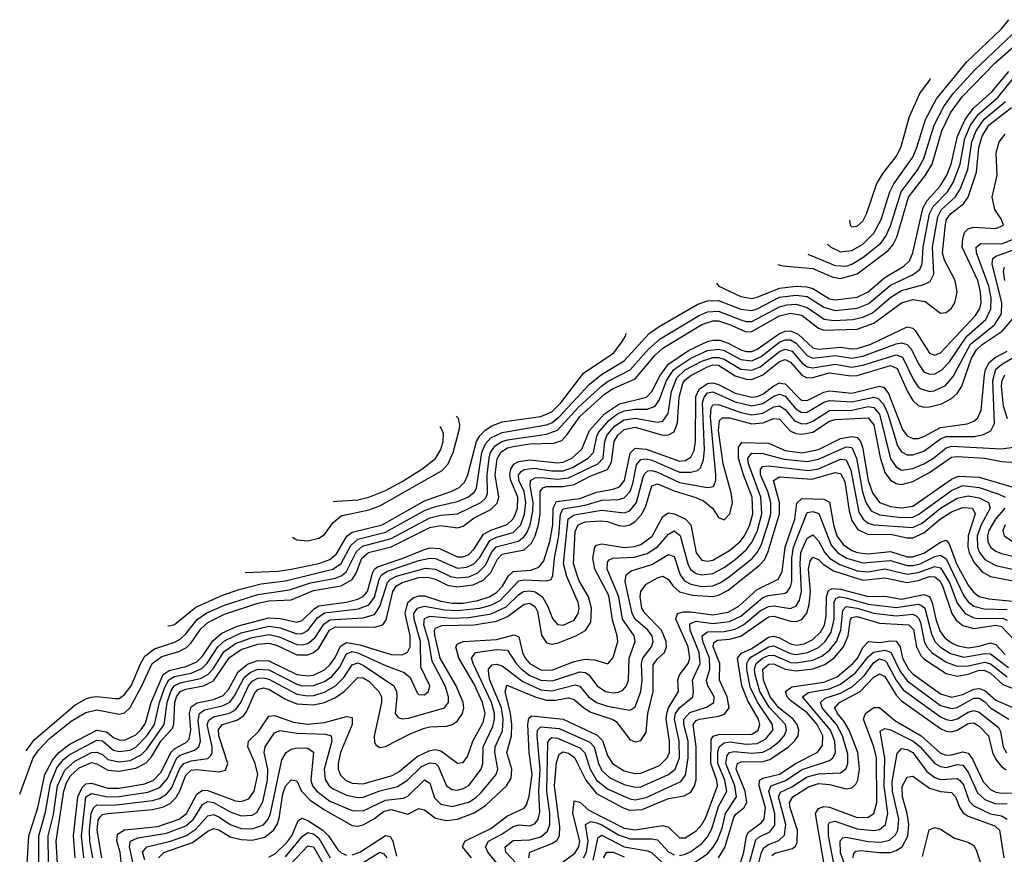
# Model space of a CAD drawing. Header units: inches. Extents: x 501365 to 657855, y 482276 to 547543.
# Tile 148 of 256: x 533112 to 536660, y 522243 to 525250. Entities that reach past the tile are written whole.
import ezdxf

# ---------------------------------------------------------------- set-up
doc = ezdxf.new("R2010")
doc.units = ezdxf.units.IN
doc.header["$MEASUREMENT"] = 0
doc.layers.add('A5532', color=7, linetype='Continuous')

msp = doc.modelspace()

# ---------------------------------------------------------------- linework, layer by layer
at = {"layer": 'A5532', "color": 5}
for points, elevation in [([(536023.2, 524441.1), (536035, 524430), (536070, 524413.8), (536110, 524418.5), (536150, 524441.1), (536190, 524480.8), (536216, 524530), (536247.2, 524630), (536261.9, 524658.1), (536330, 524755), (536345.1, 524790), (536376, 524890), (536415.5, 524964.5), (536523.4, 525096.6), (536650, 525217.3), (536676.3, 525250)], 2960), ([(535951.6, 524405.3), (536050, 524364), (536090, 524362.3), (536111, 524369), (536150, 524392.6), (536214.6, 524445.4), (536232.8, 524470), (536250, 524507), (536287.8, 524630), (536347.9, 524710), (536370.5, 524750), (536407.7, 524870), (536442.4, 524937.6), (536476.1, 524983.9), (536552.4, 525067.6), (536690, 525198.4)], 2940), ([(535843.6, 524367.8), (535863, 524363), (535970, 524354.1), (536042.3, 524322.3), (536070, 524317.5), (536130, 524334.7), (536241.8, 524418.2), (536259.6, 524440.4), (536273, 524467), (536315.3, 524610), (536375.9, 524690), (536399.5, 524730), (536434.7, 524850), (536465.9, 524914.1), (536508.4, 524971.6), (536626.2, 525093.8), (536713.2, 525170)], 2920), ([(533645.9, 523067.3), (533650, 523066), (533670, 523071.3), (533746.2, 523133.8), (533843, 523177), (533902.8, 523197.2), (533982.5, 523217.5), (534070, 523228.4), (534239.7, 523270), (534270, 523291.2), (534304.7, 523355.3), (534330, 523378.3), (534430, 523403.1), (534570, 523481.6), (534610, 523496.4), (534690, 523514.3), (534729.1, 523530.9), (534750.9, 523549.1), (534757.5, 523562.5), (534776.7, 523690), (534790, 523722.4), (534810, 523744), (534850, 523763.1), (535009.8, 523790), (535030, 523798), (535058.8, 523821.2), (535163.9, 523936.1), (535208.5, 523971.5), (535290, 524020.5), (535380.8, 524119.2), (535415.7, 524144.3), (535555.2, 524224.8), (535590, 524237.1), (535630, 524237.7), (535710, 524207.3), (535750, 524202), (535770, 524208.2), (535850, 524250), (535910, 524258), (535950, 524252.6), (536010, 524213.8), (536050, 524202.6), (536130, 524210.2), (536172.1, 524227.9), (536250, 524293.6), (536328.8, 524331.2), (536355.1, 524350), (536363.7, 524370), (536368, 524430), (536390.7, 524550), (536403.3, 524576.7), (536455.8, 524630), (536476.3, 524663.7), (536501.2, 524730), (536518.1, 524821.9), (536538.7, 524870), (536567.2, 524910), (536637, 524970), (536696.4, 525043.6)], 2860), ([(535622.3, 524301.1), (535631.4, 524290), (535710, 524252.5), (535750, 524245.6), (535770, 524249.8), (535850, 524283.1), (535910, 524290.4), (535948, 524288), (535970, 524281.1), (536030, 524244.7), (536050, 524240.1), (536130, 524249.8), (536170, 524269.4), (536230, 524321.6), (536297.9, 524362.1), (536318.7, 524381.3), (536330.4, 524409.6), (536365.9, 524570), (536381.9, 524598.1), (536429.3, 524650.7), (536453, 524690), (536469.1, 524730), (536490.9, 524830), (536519.3, 524890), (536548.3, 524930), (536615.5, 524990), (536676.8, 525063.2)], 2880), ([(536102.7, 524527.2), (536104.5, 524510), (536110, 524503.9), (536130, 524506.1), (536150, 524524), (536164, 524550), (536200.7, 524659.3), (536222.9, 524697.1), (536270, 524756.6), (536287.3, 524790), (536318.3, 524901.7), (536356.1, 524983.9), (536390, 525030.7), (536393.5, 525039.4)], 2980), ([(533111.8, 522459.2), (533160.4, 522590), (533180.3, 522619.7), (533219.5, 522660.5), (533297.3, 522722.7), (533350, 522753.4), (533390, 522762.8), (533470, 522748.3), (533490, 522752.8), (533510, 522772.3), (533552.2, 522850), (533589.1, 522930.9), (533624.3, 522955.7), (533685.9, 522974.1), (533712.4, 522987.6), (533730, 523004.4), (533764.8, 523055.2), (533790, 523078), (533850, 523108.2), (533970, 523147.4), (534010, 523156.1), (534090, 523160), (534170, 523193.6), (534270, 523210), (534310, 523233), (534324.5, 523255.5), (534344.9, 523310), (534369, 523330), (534450, 523351.2), (534590, 523419.9), (534630, 523427.1), (534690, 523419.4), (534710, 523425.4), (534750, 523455.6), (534810, 523485), (534832.3, 523507.7), (534838.7, 523530), (534824.9, 523610), (534832.2, 523667.8), (534846.6, 523693.4), (534870, 523706.8), (534890, 523711.7), (534950, 523721.6), (535036.1, 523723.9), (535065.7, 523734.3), (535085, 523755), (535130, 523819.7), (535219.6, 523900.4), (535250, 523921.7), (535330, 523956.4), (535400.4, 524039.6), (535430, 524067.1), (535570, 524151.9), (535610, 524164.9), (535630, 524164.5), (535670, 524152.2), (535730, 524125.3), (535750, 524126), (535850, 524183.1), (535890, 524193.2), (535930, 524184.8), (535990, 524138.2), (536010, 524131.3), (536130, 524135.1), (536190, 524157), (536290, 524229.8), (536330, 524242.2), (536374.6, 524234.6), (536430, 524192.3), (536450, 524195.5), (536470, 524211.2), (536481.8, 524230), (536490.7, 524270), (536483.1, 524310), (536444.1, 524384.1), (536436.8, 524410), (536447.6, 524512.4), (536452.1, 524530), (536466.6, 524550), (536513.2, 524586.8), (536529.2, 524610.8), (536559.3, 524700.7), (536568.4, 524790), (536580, 524830), (536604.5, 524870), (536685.8, 524934.2)], 2820), ([(533134.6, 522615.4), (533164.3, 522655.7), (533310, 522779.9), (533350, 522803.3), (533370, 522809.2), (533390, 522812), (533456.3, 522803.7), (533470, 522804.8), (533490, 522818.4), (533513, 522850), (533548.1, 522931.9), (533563.2, 522956.8), (533597.2, 522982.8), (533670, 523007.1), (533690, 523018.3), (533710, 523036.8), (533751.1, 523088.9), (533786.6, 523113.4), (533850, 523140.9), (533970, 523179.4), (534084, 523196), (534159.4, 523220.6), (534250, 523237.7), (534272.3, 523247.7), (534290, 523262.4), (534326, 523334), (534347.2, 523352.8), (534450, 523381.1), (534590, 523455.1), (534630, 523464.7), (534690, 523470), (534773.9, 523510), (534792.2, 523527.8), (534797.7, 523542.3), (534796.5, 523610), (534803.3, 523670), (534808.9, 523691.1), (534825, 523715), (534849.6, 523730.4), (534870, 523736.4), (535010, 523757), (535050, 523770.9), (535125.5, 523854.5), (535209.2, 523930.8), (535232.5, 523947.5), (535311.7, 523988.3), (535377.6, 524062.4), (535419.9, 524100.1), (535557.5, 524182.5), (535590, 524197.1), (535630, 524199.8), (535710, 524168), (535730, 524162.1), (535750, 524162.7), (535850, 524215.9), (535876.9, 524223.1), (535910, 524224.9), (535950, 524212.9), (536010.5, 524170.5), (536045.9, 524165.9), (536114.7, 524170), (536150, 524177.8), (536185.6, 524194.4), (536251.2, 524250), (536290, 524274.8), (536370, 524296.3), (536393.4, 524306.6), (536406.4, 524333.6), (536401.4, 524430), (536420, 524540), (536434.1, 524565.9), (536482.5, 524610), (536501.1, 524638.9), (536528.5, 524710), (536543.4, 524810), (536558.5, 524850), (536587.8, 524892.2), (536664.5, 524955.5)], 2840), ([(533139, 522210), (533144.8, 522310), (533177, 522410), (533202.9, 522530), (533230, 522581.9), (533252.1, 522607.9), (533290, 522638.9), (533390, 522690.2), (533424.1, 522684.1), (533450, 522663.7), (533470, 522655.4), (533490, 522654.6), (533530, 522672.8), (533550, 522692.3), (533564.7, 522715.3), (533586.1, 522790), (533628.9, 522891.1), (533650, 522905.2), (533710, 522919.1), (533750, 522936.8), (533770, 522956.7), (533807.4, 523012.6), (533840.4, 523039.6), (533895.5, 523064.5), (534010, 523095.3), (534050, 523092.5), (534110, 523078.7), (534130, 523085.7), (534173, 523127), (534190, 523137.6), (534288.9, 523151.1), (534330, 523161.7), (534350, 523172), (534365.2, 523190), (534383.8, 523256.2), (534390, 523270), (534401.3, 523278.7), (534490, 523308.2), (534570, 523341.4), (534590, 523346.9), (534624.7, 523344.7), (534690, 523315), (534710, 523314.7), (534730, 523323.5), (534750, 523343.8), (534783.6, 523396.4), (534809.4, 523410.6), (534869, 523431), (534889.2, 523450), (534896.6, 523463.4), (534905.3, 523490), (534906.5, 523530), (534881.2, 523590), (534877.9, 523610), (534881.5, 523630), (534892, 523648), (534910, 523657.6), (534950, 523663.6), (535050, 523653.5), (535070, 523655.7), (535101.4, 523670), (535138, 523702), (535165.3, 523770), (535219.6, 523830), (535273.5, 523866.5), (535370.5, 523889.5), (535389.8, 523910.2), (535420.7, 523970), (535451, 524010), (535521.8, 524058.2), (535590, 524090.9), (535610, 524095.8), (535635, 524095), (535664.7, 524084.7), (535710, 524060), (535730, 524054.2), (535750, 524054.7), (535770, 524062.7), (535850, 524119.9), (535870, 524127.4), (535890, 524128.6), (535917, 524117), (535970, 524068.1), (535990, 524063.3), (536070, 524070.2), (536110, 524064.2), (536130, 524065.7), (536178.8, 524081.2), (536310, 524143.4), (536330, 524138.5), (536338.8, 524130), (536390, 524048.4), (536410, 524041.5), (536430, 524049.1), (536556.2, 524183.8), (536571.6, 524210), (536576.4, 524230), (536574.6, 524270), (536564.5, 524310), (536508.6, 524430), (536510, 524461.5), (536517, 524483), (536530, 524496.7), (536550, 524502.2), (536630, 524498.2), (536657.4, 524510), (536649.8, 524530), (536625.6, 524565.6), (536616.7, 524610), (536634.2, 524690), (536631.1, 524770), (536641.1, 524810), (536663, 524837)], 2780), ([(533180.2, 522210), (533180.7, 522310), (533205.3, 522394.7), (533222.3, 522497.7), (533245.7, 522554.3), (533270, 522584.8), (533290, 522601.8), (533390, 522654), (533410, 522651.1), (533450, 522618.6), (533470, 522613.3), (533510, 522618.5), (533530.8, 522629.2), (533570, 522670.3), (533597.1, 522710), (533615.8, 522790), (533634.7, 522845.3), (533649, 522871), (533670, 522883), (533730, 522895.6), (533768, 522912), (533788, 522932), (533826, 522990), (533850, 523012.2), (533910, 523040.6), (534010, 523065.3), (534050, 523059.4), (534110, 523037.2), (534130, 523038.5), (534150, 523049.6), (534185.6, 523094.4), (534210, 523112.4), (534333, 523127), (534370, 523141.5), (534390.6, 523169.4), (534407.2, 523232.8), (534416, 523250), (534436.8, 523263.2), (534550, 523301.1), (534590, 523309.9), (534610, 523308.1), (534690, 523274.1), (534722.6, 523277.4), (534748.2, 523290), (534770, 523312.8), (534806.3, 523373.7), (534830, 523385.3), (534890, 523402), (534917.6, 523430), (534931.5, 523468.5), (534935.5, 523510), (534929.3, 523550), (534910.9, 523590), (534909, 523610), (534918.4, 523621.6), (534930.1, 523629.9), (534966.3, 523633.7), (535030, 523625), (535070, 523624.6), (535103.6, 523636.4), (535160.4, 523670), (535179.5, 523690), (535191.1, 523748.9), (535197.8, 523762.2), (535234.3, 523805.7), (535266.7, 523830), (535290, 523840.6), (535330, 523846.8), (535373.2, 523846.8), (535402, 523858), (535418, 523882), (535442.3, 523950), (535468.7, 523990), (535530, 524030.7), (535590, 524058.2), (535630, 524063.2), (535650, 524057.7), (535710, 524025.2), (535750, 524020.6), (535783.3, 524036.7), (535850, 524088.2), (535870, 524096.3), (535890, 524096), (535910, 524085.1), (535950, 524040), (535970, 524030.8), (536050, 524040), (536110, 524030), (536150, 524037.6), (536270, 524082.2), (536290, 524085.8), (536310, 524079.6), (536324.2, 524064.2), (536350.6, 524010.6), (536370, 523981.8), (536390, 523972.4), (536410, 523974.5), (536433.3, 523986.7), (536462.3, 524017.7), (536525, 524110), (536593.3, 524170), (536612, 524208), (536613, 524247), (536604.8, 524290), (536560.3, 524410), (536558.8, 524430), (536575.9, 524444.1), (536650, 524443), (536690, 524457.5)], 2760), ([(533215.3, 522210), (533214, 522310), (533233.3, 522386.7), (533247.8, 522490), (533274.1, 522545.9), (533310, 522578.9), (533370, 522609.1), (533390, 522611.3), (533410, 522601.9), (533430, 522585), (533470, 522576.1), (533510, 522581.2), (533550, 522600.7), (533570, 522622.1), (533632.1, 522710), (533643.8, 522790), (533656.2, 522830), (533668.9, 522850), (533690, 522860.8), (533763.5, 522876.5), (533789.8, 522890.2), (533808.7, 522911.3), (533848, 522972), (533890, 523002.9), (533950, 523023.7), (534010, 523034.8), (534046.7, 523026.7), (534110, 522998.5), (534130, 522997), (534150, 523002.4), (534176, 523024), (534207.4, 523072.6), (534230, 523087.6), (534350, 523094.6), (534390, 523106.8), (534410, 523135.6), (534437.5, 523222.5), (534446.5, 523233.5), (534470, 523245.4), (534574.4, 523274.4), (534610, 523270.4), (534664.4, 523244.4), (534690, 523238.4), (534730, 523242.6), (534762.4, 523257.6), (534790, 523284.5), (534812.3, 523330), (534828.9, 523351.1), (534909.1, 523370.9), (534930, 523387.5), (534939, 523401), (534951.9, 523430), (534960.9, 523479.1), (534961.7, 523510), (534951.5, 523570), (534952.7, 523590), (534970, 523599.1), (534990, 523600.9), (535050, 523594.7), (535090, 523598.8), (535195.8, 523650), (535214, 523670), (535220.7, 523730), (535228.2, 523751.8), (535254.8, 523785.2), (535290, 523807.8), (535330, 523814.6), (535410, 523799.9), (535430, 523802.9), (535448.7, 523831.3), (535460.5, 523910), (535479.9, 523960.1), (535510, 523988.2), (535570, 524019.6), (535610, 524033), (535630, 524032.8), (535650, 524026.4), (535710, 523991.1), (535750, 523986.9), (535780.6, 523999.4), (535850, 524054.8), (535870, 524062.8), (535895.4, 524055.4), (535930, 524014.1), (535950, 523998.9), (535970, 523995.6), (536050, 524009.1), (536110, 523997.8), (536150, 524004.7), (536270, 524042.9), (536293.7, 524033.7), (536332.3, 523952.3), (536350, 523927), (536360.3, 523920.3), (536390, 523910.7), (536407, 523913), (536447.6, 523932.4), (536476, 523964), (536538.8, 524081.2), (536624.4, 524150), (536649.7, 524190), (536651.5, 524230), (536616.4, 524370), (536618.8, 524390), (536630, 524398.3), (536710, 524426.6)], 2740), ([(536662.2, 524310), (536657.4, 524342.6), (536661.1, 524358.9)], 2720), ([(533247.7, 522210), (533243.3, 522290), (533271.4, 522470), (533280.2, 522499.8), (533294.4, 522525.6), (533325.8, 522554.2), (533370, 522573.4), (533390, 522569), (533430, 522546.4), (533470, 522542.8), (533530, 522553.4), (533567.4, 522572.6), (533586.3, 522593.7), (533620, 522650), (533662.4, 522697.6), (533667.8, 522712.2), (533671, 522790), (533677.2, 522810), (533690, 522828.9), (533710, 522837.8), (533774.6, 522850), (533810, 522867.4), (533868.2, 522951.8), (533910, 522981.3), (533970, 523000.1), (534010, 523003.6), (534036.7, 522996.7), (534110, 522962.1), (534150, 522961.2), (534170, 522969.4), (534190, 522985.7), (534227.9, 523050), (534250, 523062.2), (534390, 523060.9), (534419.9, 523070), (534432.3, 523087.7), (534456.9, 523190), (534469.5, 523210.5), (534490, 523221.9), (534550, 523240), (534581.7, 523241.7), (534610, 523234.4), (534653, 523213), (534690, 523206.1), (534746.2, 523213.8), (534781.9, 523230), (534810, 523257.7), (534834.1, 523305.9), (534850, 523324.2), (534930, 523339.6), (534955.9, 523364.1), (534969.4, 523390.6), (534981, 523430), (534986.9, 523470), (534987.8, 523550), (534997.2, 523562.8), (535011.6, 523568.4), (535070, 523568.4), (535110, 523575.1), (535170, 523606.4), (535230, 523629.6), (535244.4, 523655.6), (535254.5, 523730), (535267, 523753), (535290, 523773.2), (535330, 523781.6), (535430, 523753.6), (535450, 523753.8), (535470, 523764.5), (535482.9, 523797.1), (535488.4, 523890), (535501.1, 523938.9), (535508.7, 523951.3), (535530, 523968.5), (535590, 523999), (535610, 524006.6), (535630, 524005.4), (535690, 523967), (535730, 523954.6), (535750, 523953.9), (535790, 523970), (535850, 524018.7), (535870, 524025.1), (535890, 524016.5), (535930, 523968.7), (535950, 523960), (535970, 523961.2), (536030, 523977.6), (536107, 523967), (536130, 523968.5), (536250, 524003.8), (536273.4, 523993.4), (536310.9, 523910), (536330, 523878.4), (536350, 523859.4), (536370, 523853.5), (536390, 523854.9), (536433.6, 523866.4), (536470, 523884.8), (536490, 523903.4), (536506.5, 523930), (536542.1, 524030), (536560, 524060), (536580.5, 524079.5), (536652.6, 524127.4), (536689.2, 524170.8)], 2720), ([(533923.8, 523258.8), (534043.4, 523263.4), (534090, 523269.7), (534190, 523290.8), (534230, 523304.9), (534254, 523326), (534290.8, 523389.2), (534310, 523403.9), (534417.6, 523430), (534570, 523516.2), (534668.9, 523551.1), (534695.2, 523564.8), (534715.4, 523584.6), (534727.2, 523610), (534757.6, 523730), (534769.5, 523750.5), (534789.1, 523770.9), (534813.1, 523786.9), (534850, 523801.4), (534990, 523820.8), (535030, 523837.4), (535061.6, 523870), (535143.4, 523976.6), (535253.4, 524050), (535283.5, 524090), (535294.8, 524110), (535297.1, 524119.8)], 2880), ([(533342.9, 522230), (533334, 522310), (533350, 522450.1), (533370, 522462.2), (533430, 522450.3), (533470, 522451.4), (533573.6, 522466.4), (533616.8, 522483.2), (533643.9, 522516.1), (533678.1, 522590), (533690, 522600.2), (533741.9, 522618.1), (533757.9, 522630), (533763.8, 522650), (533754.7, 522725.3), (533759.6, 522750), (533777.2, 522762.8), (533842.7, 522777.3), (533869.2, 522790.8), (533886.4, 522813.6), (533920.6, 522879.4), (533941.8, 522898.2), (533970, 522909.9), (534010, 522907.1), (534110, 522855.6), (534130, 522850.4), (534170, 522851.1), (534210, 522865.9), (534236.2, 522883.8), (534264.5, 522915.5), (534290, 522964.6), (534310, 522973), (534330, 522969), (534430, 522922.8), (534497.5, 522897.5), (534519.3, 522879.3), (534544.1, 522824.1), (534550, 522818.2), (534570, 522817.7), (534585.5, 522830), (534589.9, 522850), (534557.3, 522917.3), (534555.7, 523010), (534532.9, 523090), (534532.6, 523110), (534545, 523130), (534570, 523137.3), (534643.4, 523123.4), (534690, 523120.7), (534770, 523129.5), (534810, 523140.2), (534843, 523157), (534910, 523227.7), (534930, 523231.3), (535011.9, 523228.1), (535026.5, 523233.5), (535032.6, 523247.4), (535039, 523310), (535055.1, 523390), (535060.7, 523470), (535070, 523487.4), (535150, 523501.2), (535210, 523518.6), (535270, 523521.4), (535290, 523527.6), (535311.7, 523550), (535321.7, 523578.3), (535334.3, 523645.7), (535350, 523665.3), (535370, 523667.9), (535390, 523663.4), (535490, 523619.7), (535530, 523619.3), (535553.9, 523626.1), (535564.8, 523635.2), (535575.9, 523664.1), (535579.1, 523700.9), (535572.6, 523870), (535578.3, 523890), (535590, 523905.5), (535610, 523909.1), (535690, 523872.6), (535750, 523858.2), (535790, 523866.8), (535830, 523894.1), (535850, 523901), (535870, 523893.4), (535910, 523846.3), (535930, 523835.2), (535950, 523835.7), (536010, 523871.7), (536030, 523877.6), (536110, 523873.6), (536190, 523890), (536205.6, 523885.6), (536224.6, 523864.6), (536240.4, 523830), (536274.6, 523714.6), (536290, 523692.8), (536310, 523682.5), (536330, 523682.3), (536370, 523695.7), (536430, 523739.4), (536450, 523747.7), (536551.5, 523748.5), (536584.6, 523755.4), (536611.8, 523768.2), (536624.6, 523795.4), (536618.2, 523950), (536629.7, 523990.3), (536650, 524007.7), (536770, 524079.5)], 2660), ([(533311.4, 522230), (533305.2, 522310), (533321.7, 522450), (533336.7, 522483.3), (533350, 522496.6), (533370, 522499.5), (533430, 522481.5), (533470, 522481.5), (533562.9, 522497.1), (533594.6, 522510), (533621.7, 522538.3), (533656.8, 522610), (533670, 522622.8), (533713.2, 522646.8), (533722, 522658), (533728.6, 522690), (533723.8, 522750), (533730, 522774.6), (533750.8, 522789.2), (533810, 522800.3), (533845.1, 522814.9), (533863.9, 522836.1), (533899.7, 522900.3), (533932.3, 522927.7), (533970, 522940.8), (534010, 522939.5), (534110, 522891.1), (534150, 522885.3), (534170, 522888.5), (534210, 522907.9), (534230, 522926), (534248.5, 522951.5), (534267.6, 522992.4), (534290, 523005.6), (534337.8, 522997.8), (534450, 522962.9), (534490, 522961.3), (534509, 522971), (534518.6, 522990), (534518.9, 523030), (534500.8, 523110), (534510.4, 523149.6), (534530, 523167.2), (534550, 523173.9), (534570, 523174.1), (534630, 523154.8), (534670, 523148.2), (534710, 523148.3), (534763, 523157), (534803.4, 523170), (534830, 523186.2), (534851.2, 523208.8), (534873.8, 523246.2), (534890, 523261.3), (534953.8, 523266.2), (534983.1, 523276.9), (535000.1, 523299.9), (535022.7, 523370), (535033.6, 523430), (535033.8, 523490), (535046.3, 523513.7), (535130, 523525), (535190, 523547.8), (535250, 523558.4), (535272.8, 523567.2), (535291.4, 523590), (535312.2, 523687.8), (535330, 523705.8), (535370, 523702.9), (535490, 523659.4), (535510, 523661.2), (535530, 523673.3), (535542, 523698), (535547, 523730), (535547.8, 523892.2), (535560.7, 523919.3), (535590, 523939.3), (535610, 523941.6), (535630, 523936.1), (535690, 523904.2), (535750, 523889.9), (535770, 523892.3), (535790, 523901), (535830, 523930.8), (535850, 523941.2), (535859.6, 523939.6), (535870, 523937.8), (535923.4, 523883.4), (535930, 523878.9), (535950, 523877.8), (536010, 523907.7), (536030, 523912.2), (536110, 523903.9), (536210, 523930), (536226.1, 523926.1), (536242.6, 523902.6), (536293.4, 523773.4), (536310, 523750.5), (536330, 523740.7), (536350, 523741.5), (536370, 523748.7), (536430, 523780.7), (536526.1, 523793.9), (536550, 523803.2), (536564.3, 523815.7), (536576.8, 523843.2), (536588.4, 523970), (536592.7, 523990), (536605.5, 524014.5), (536626.8, 524033.2), (536670, 524055.3)], 2680), ([(536672, 523812), (536657.5, 523857.5), (536649.8, 523930), (536651.9, 523950), (536661.6, 523970)], 2640), ([(533374.8, 522230), (533365.1, 522290), (533363.8, 522330), (533369.9, 522390.1), (533377.5, 522410), (533390, 522421.3), (533450, 522419.7), (533590, 522436.9), (533615.7, 522444.3), (533640.8, 522459.2), (533659.1, 522480.9), (533688.4, 522551.6), (533703.1, 522570), (533730, 522580), (533790, 522587.7), (533801.1, 522598.9), (533805.6, 522610), (533804.9, 522630), (533787.6, 522710), (533793.5, 522726.5), (533810, 522737.6), (533868.3, 522751.7), (533890, 522763.7), (533909.2, 522790), (533936.2, 522850), (533950, 522866.2), (533970, 522876.9), (533990, 522878.8), (534010, 522873.7), (534110, 522820.2), (534150, 522813.9), (534170, 522815.6), (534210, 522826.9), (534250, 522849.8), (534279.9, 522880.1), (534310, 522925.9), (534330, 522932.4), (534350, 522924.6), (534459.9, 522850), (534469.8, 522830), (534470.9, 522810), (534465.1, 522750), (534475.8, 522735.8), (534490, 522730.6), (534513.4, 522733.4), (534643.2, 522770), (534656.8, 522790), (534656.5, 522810), (534644.5, 522850), (534598.7, 522938.7), (534586.1, 523010), (534567.6, 523070), (534570, 523092.6), (534590, 523100.4), (534670, 523094.2), (534730, 523095.6), (534810.5, 523109.5), (534865.4, 523134.6), (534910, 523178.9), (534927.5, 523190), (534950, 523192.6), (534970, 523188.4), (534996.1, 523170), (535015.6, 523135.6), (535032.2, 523092.2), (535050, 523071.1), (535070, 523068.4), (535110, 523086.3), (535124.9, 523110), (535127.9, 523130), (535124.5, 523150), (535083.5, 523243.5), (535072.1, 523290), (535088.5, 523451.5), (535110, 523466.3), (535210, 523482.6), (535290, 523472.8), (535310, 523480.9), (535334.7, 523510), (535358.4, 523601.6), (535364.5, 523615.5), (535376, 523624), (535390, 523626.3), (535410, 523620.3), (535490, 523582.9), (535590, 523564.1), (535611.7, 523568.3), (535620.4, 523590), (535620, 523610), (535601.1, 523818.9), (535603.9, 523850), (535610, 523862.3), (535630, 523863.8), (535710, 523834.6), (535750, 523826.3), (535790, 523832.3), (535830, 523854.9), (535850, 523858.7), (535870, 523845.9), (535904.5, 523804.5), (535930, 523793.6), (535950, 523795.3), (535970, 523803.2), (536030, 523841.5), (536110, 523843.5), (536170, 523856.1), (536190, 523852.8), (536210, 523829.1), (536250, 523668.2), (536270, 523638.5), (536290, 523627.5), (536330, 523632.4), (536370, 523649.6), (536404.6, 523670), (536450, 523707.4), (536470, 523713.1), (536650, 523704.1), (536693.6, 523710)], 2640), ([(533407.6, 522230), (533391.6, 522330), (533394.7, 522365.3), (533401.8, 522378.2), (533410, 522385.9), (533430, 522389.9), (533590, 522404.5), (533630, 522414), (533653.6, 522426.4), (533674, 522446), (533688.5, 522471.5), (533710, 522528.3), (533730, 522545.6), (533750, 522548.7), (533830, 522539.9), (533853.4, 522546.6), (533861.7, 522570), (533829.1, 522670), (533827.8, 522692.2), (533842.9, 522710), (533894.1, 522725.9), (533918.1, 522741.9), (533930, 522758), (533957.8, 522822.2), (533970, 522836.7), (533990, 522842.7), (534010, 522837.7), (534070, 522802.3), (534110, 522785.2), (534170, 522781), (534210, 522790.2), (534250, 522807.8), (534281, 522830), (534330, 522879.5), (534350, 522878.4), (534370, 522866.3), (534405.8, 522830), (534415.7, 522810), (534415.8, 522790), (534388.7, 522668.7), (534390, 522647), (534396.1, 522636.1), (534410, 522628), (534430, 522631.6), (534521.7, 522678.3), (534570, 522697.1), (534590, 522702.7), (534650, 522704.7), (534671.3, 522710), (534690, 522723.4), (534707.6, 522750), (534712.2, 522770), (534710.3, 522790), (534684.5, 522850), (534627.3, 522950), (534607.8, 523032.2), (534606.1, 523050), (534610, 523057.9), (534633, 523067), (534750, 523069.7), (534830, 523083.2), (534870, 523100.2), (534930, 523143.9), (534950, 523147.6), (534970, 523134.4), (534978.1, 523118.1), (534992.6, 523032.6), (535010, 523005), (535030, 522999.5), (535050, 523003.1), (535116.4, 523030), (535150.7, 523049.3), (535170, 523079.7), (535172.8, 523130), (535161.7, 523170), (535127, 523230), (535107, 523290), (535113.7, 523406.3), (535123.9, 523430), (535150, 523440.3), (535204.7, 523444.7), (535230, 523441.5), (535270, 523427.2), (535290, 523425.3), (535310.4, 523429.6), (535330, 523441.4), (535353.1, 523466.9), (535366.5, 523493.5), (535389.7, 523570.3), (535410, 523577.8), (535470, 523552.1), (535548.5, 523528.5), (535576, 523516), (535609, 523490), (535630, 523456.5), (535650, 523448.4), (535671.5, 523470), (535680.2, 523510), (535675.2, 523544.8), (535647.4, 523650), (535629.8, 523770), (535634.2, 523805.8), (535644.5, 523815.5), (535670, 523815.8), (535750, 523793.5), (535790, 523797.6), (535830, 523813.2), (535850, 523811), (535890, 523767.8), (535910, 523758.8), (535930, 523756.3), (535970, 523764.2), (536030, 523803.2), (536050, 523809.5), (536170, 523815.6), (536190.3, 523790), (536213, 523673), (536230, 523619), (536250.4, 523590.4), (536270, 523578.8), (536290, 523575.1), (536330, 523585.9), (536390, 523618.4), (536470, 523673.8), (536490, 523676.6), (536590, 523670.4), (536650, 523657.9), (536770.7, 523649.3)], 2620), ([(534094.4, 523385.9), (534110, 523376.4), (534150, 523372.2), (534190, 523381.4), (534210, 523395.3), (534241.8, 523438.2), (534270, 523462.1), (534370, 523483.9), (534410, 523498.5), (534633.9, 523626.1), (534655.8, 523650), (534674.3, 523690), (534696.2, 523776.2), (534698.3, 523790), (534693.6, 523813.6), (534684.5, 523821.3)], 2920), ([(534241.1, 523514.6), (534254.7, 523514.7), (534330, 523520.1), (534370, 523529.3), (534430, 523553.6), (534490, 523586.4), (534561.3, 523630), (534610, 523669.3), (534630, 523701.6), (534638.1, 523730), (534638.5, 523758.5), (534630, 523780.2), (534626.3, 523782.6)], 2940), ([(533479.5, 522190), (533474.3, 522250), (533461.9, 522290), (533464.7, 522315.3), (533490, 522330.6), (533610, 522343.4), (533687.1, 522370), (533712.4, 522390), (533750, 522459.1), (533770, 522473.5), (533790, 522472.9), (533890, 522435.7), (533910, 522433.4), (533937.5, 522442.5), (533956.9, 522470), (533969.5, 522530), (533960.7, 522570), (533934.4, 522630), (533936.6, 522650), (533973.5, 522686.5), (534010, 522740.7), (534030, 522742.6), (534098.9, 522718.9), (534150, 522712.2), (534210, 522718.2), (534290, 522739.6), (534310, 522735.9), (534310.5, 522710), (534268.3, 522610), (534259.2, 522570), (534259.5, 522550), (534267.4, 522527.4), (534285.7, 522510), (534310, 522499.7), (534350, 522496.3), (534453.5, 522526.5), (534478.8, 522541.2), (534544.4, 522595.6), (534590, 522617.1), (534610, 522620.2), (534630, 522615.8), (534690, 522571.3), (534710, 522573.5), (534725.2, 522594.8), (534744.6, 522650), (534781.9, 522718.1), (534789.4, 522750), (534780.1, 522790), (534750, 522856.4), (534693.8, 522950), (534684, 522990), (534690, 523000.7), (534710.6, 523009.4), (534830, 523017.4), (534893.3, 523033.3), (534910, 523026.6), (534924.2, 522970), (534933.6, 522950), (534950.4, 522930), (534990, 522907.7), (535030, 522906.2), (535110, 522937.7), (535150, 522946.3), (535183.7, 522943.7), (535231.4, 522928.6), (535250, 522952.4), (535266.8, 523010), (535265.4, 523030), (535247.5, 523087.5), (535235.1, 523175.1), (535184.4, 523270), (535177.3, 523310), (535184.3, 523350), (535190, 523357), (535210, 523362), (535290, 523348.8), (535327.8, 523352.2), (535350, 523359.4), (535390.9, 523389.1), (535430, 523459.7), (535450, 523472.6), (535470, 523469), (535510, 523452.1), (535530, 523430.1), (535549.2, 523329.2), (535570, 523303.2), (535590, 523299.4), (535610, 523302.7), (535670, 523337), (535708.3, 523370), (535723.6, 523390), (535742.8, 523430), (535753.7, 523470), (535751.5, 523530), (535719.6, 523610), (535702.3, 523670), (535702.1, 523710), (535713.6, 523726.4), (535810, 523724.4), (535870, 523698.3), (535930.3, 523689.7), (535990, 523701.3), (536070, 523741.1), (536110, 523748.8), (536130, 523744.4), (536141.7, 523730), (536148.5, 523710), (536169.9, 523589.9), (536184.8, 523544.8), (536210, 523510), (536250, 523495.9), (536290, 523491.5), (536330, 523497.4), (536470, 523594.1), (536495, 523605), (536570, 523601.3), (536686.9, 523566.9)], 2580), ([(533520.4, 522210), (533507.1, 522270), (533511.1, 522290), (533537.7, 522302.3), (533641.1, 522318.9), (533710, 522345.6), (533737.7, 522370), (533770, 522422.1), (533790, 522433.1), (533810, 522429.4), (533870, 522396.4), (533910, 522381.2), (533950, 522383.4), (533966.7, 522393.3), (533988.6, 522431.4), (534005, 522510), (534005.7, 522550), (533992.7, 522610), (533996.5, 522630), (534030, 522680.5), (534050, 522689.4), (534110, 522679.1), (534215.5, 522675.5), (534234, 522670), (534236.2, 522650), (534209.1, 522550), (534212.7, 522512.7), (534226.8, 522490), (534239.5, 522479.5), (534290, 522455.8), (534330, 522447.1), (534350, 522448.3), (534410, 522471.7), (534473.1, 522486.9), (534509.8, 522510.2), (534560.2, 522559.8), (534590, 522572.7), (534610, 522570.3), (534620.1, 522560.1), (534650.1, 522490), (534670, 522476.2), (534690, 522474.3), (534710, 522479.4), (534730, 522491.3), (534774.6, 522550), (534780.9, 522570), (534782, 522630), (534817.2, 522702.8), (534823, 522730), (534822.5, 522750), (534811.5, 522790), (534746.1, 522930), (534740.5, 522950), (534754.2, 522970), (534830, 522980.6), (534870, 522978), (534901.4, 522930), (534920.2, 522910), (534950, 522887.6), (534990, 522870.2), (535031.8, 522868.2), (535130, 522900.9), (535150, 522897.9), (535162.3, 522890), (535193.1, 522850), (535222.5, 522830), (535250, 522825), (535270, 522827.4), (535285.2, 522834.8), (535298.8, 522850), (535306.3, 522870), (535308.7, 522950), (535329.9, 523010), (535326.1, 523030), (535284.6, 523090), (535271.2, 523170), (535229.2, 523270), (535230, 523295.4), (535236.1, 523303.9), (535249.7, 523310.3), (535326.2, 523313.8), (535373.6, 523326.4), (535409.7, 523350.3), (535450, 523396.9), (535470, 523408.3), (535492, 523392), (535519, 523290), (535529.4, 523269.4), (535550, 523255.1), (535570, 523249.6), (535610, 523254.2), (535650, 523275.8), (535690, 523305.6), (535730, 523339.7), (535751.8, 523368.2), (535770.3, 523410), (535786.1, 523470), (535783, 523530), (535737.6, 523650), (535735.6, 523670), (535750, 523688.2), (535790, 523686.6), (535866.9, 523666.9), (535950, 523658.3), (535990, 523666.9), (536090, 523710.8), (536110, 523708.2), (536127, 523670), (536148.8, 523548.8), (536160.6, 523510), (536180.3, 523480.3), (536210, 523465.7), (536290, 523455.8), (536330, 523457.9), (536351.9, 523468.1), (536470, 523553.5), (536510, 523571.5), (536570, 523565), (536640.8, 523540.8), (536662.7, 523530)], 2560), ([(533562.8, 522222.8), (533554, 522250), (533570, 522269.7), (533650, 522288.9), (533710.7, 522310), (533747.1, 522332.9), (533790, 522381.8), (533810, 522386.7), (533830, 522378.2), (533870, 522350.3), (533910, 522335.8), (533950, 522334.1), (533990, 522349), (534007.4, 522370), (534015.9, 522390), (534056.8, 522583.2), (534072.2, 522610), (534090, 522622.2), (534110, 522627), (534150, 522625.5), (534171.1, 522611.1), (534161.3, 522510), (534167.2, 522490), (534182.1, 522470), (534230, 522434.4), (534310, 522401.2), (534350, 522399.2), (534430, 522438.3), (534495.2, 522444.8), (534510, 522451.8), (534570, 522511.1), (534590, 522498.9), (534606.9, 522446.9), (534630, 522423.1), (534670, 522415.1), (534730, 522430.9), (534754, 522446), (534774.3, 522465.7), (534828.9, 522530), (534835.4, 522550), (534823.9, 522610), (534825.7, 522630), (534852.2, 522687.8), (534854.4, 522730), (534847.8, 522770), (534806.6, 522870), (534802.2, 522890), (534801.3, 522910), (534814.6, 522925.4), (534830, 522927.4), (534850, 522921.4), (534925.5, 522865.5), (534990, 522836), (535030, 522831.3), (535113.1, 522853.1), (535130, 522849), (535161.8, 522810), (535190, 522789.4), (535230, 522776.3), (535310, 522761.7), (535315.8, 522764.2), (535330, 522774.5), (535350.7, 522829.3), (535355.1, 522870), (535352.3, 522930), (535357.4, 522950), (535388.3, 522990), (535394.8, 523010), (535390.5, 523030), (535375.4, 523050), (535330, 523089.9), (535318.4, 523110), (535294.2, 523225.8), (535296.9, 523250), (535315.8, 523264.2), (535390, 523286.8), (535450, 523322.6), (535470, 523316.4), (535491.7, 523250), (535508.1, 523228.1), (535530, 523216.3), (535570, 523207.6), (535610, 523210), (535638.1, 523221.9), (535670, 523243.5), (535751, 523309), (535770, 523330), (535783.5, 523356.5), (535808.3, 523430), (535818.1, 523470), (535818.6, 523510), (535807.4, 523550), (535781.9, 523610), (535781, 523630), (535790, 523640.4), (535810, 523642.6), (535953.9, 523626.1), (535990, 523632.3), (536070, 523666.4), (536090, 523664.1), (536106.7, 523626.7), (536136, 523476), (536151.6, 523450), (536170, 523436.5), (536190, 523430.4), (536330, 523420), (536363.8, 523436.1), (536430, 523489.8), (536490, 523525.6), (536530, 523535), (536570, 523527.7), (536603.6, 523510), (536608.5, 523490), (536576.1, 523430), (536561.7, 523390), (536563.2, 523350), (536571, 523330), (536590, 523305.3), (536630, 523283.9), (536690, 523269.8)], 2540), ([(533612.6, 522230), (533630.7, 522249.3), (533734.5, 522285.5), (533790, 522326.3), (533810, 522335.8), (533830, 522331), (533870, 522306.4), (533910, 522295.9), (533950, 522293.3), (533995.3, 522304.7), (534026.7, 522330), (534039.4, 522350), (534047.1, 522372.9), (534059.7, 522460.3), (534070, 522487.8), (534090, 522511.6), (534110, 522507.5), (534127, 522470), (534158.2, 522438.2), (534210, 522403.2), (534310, 522346.2), (534330, 522343.9), (534350, 522348.6), (534390, 522371.5), (534422.4, 522397.6), (534450, 522404.2), (534510, 522387.4), (534550, 522408.1), (534570, 522402.8), (534610, 522373.4), (534650, 522364.7), (534690, 522370), (534750, 522392.4), (534790, 522418.5), (534866.5, 522490), (534882.7, 522517.3), (534884.8, 522550), (534867.1, 522610), (534884.5, 522670), (534885.3, 522710), (534880.3, 522750), (534861.1, 522830), (534867.4, 522852.6), (534970, 522810.5), (535010, 522798.8), (535041.6, 522798.4), (535090, 522806.2), (535110, 522800.7), (535145.2, 522770), (535170, 522754.9), (535248.9, 522728.9), (535260.9, 522720.9), (535310, 522656.6), (535330, 522648), (535350, 522652.4), (535370, 522681.8), (535375, 522750), (535395.1, 522830), (535395, 522925), (535410, 522946.9), (535435.5, 522970), (535443.2, 522990), (535442, 523010), (535424.6, 523050), (535365.3, 523110), (535353.8, 523130), (535347.7, 523170), (535350.3, 523190), (535370, 523215.7), (535410, 523238.8), (535430, 523244.9), (535450, 523232.7), (535466.1, 523210), (535490, 523188.5), (535536.6, 523176.6), (535610, 523171.5), (535630, 523176.3), (535665.3, 523194.7), (535776.5, 523283.5), (535795.8, 523304.2), (535808.2, 523330), (535849.4, 523469.4), (535849.8, 523510), (535828.3, 523590), (535850, 523603), (535966, 523594), (536050, 523618.1), (536070, 523614.5), (536085.6, 523585.6), (536100.5, 523480.5), (536110, 523445.3), (536132.6, 523412.6), (536170, 523395.3), (536250, 523396.3), (536310, 523383.4), (536330, 523383.2), (536370, 523400.7), (536430, 523451.4), (536470, 523476.9), (536510, 523492.9), (536545.8, 523490), (536554.5, 523470), (536529.5, 523390.5), (536529, 523350), (536533.2, 523330), (536550, 523295.1), (536580.5, 523260.5), (536610, 523244.3), (536730, 523220.6)], 2520), ([(534740.4, 522230), (534707.7, 522270), (534715.8, 522290), (534810, 522335.5), (534870, 522381.2), (534930, 522409.3), (534938.5, 522421.5), (534947.3, 522452.7), (534958.4, 522530), (534947.9, 522610), (534942.5, 522710), (534946.1, 522733.9), (534957.8, 522742.2), (535070, 522729.8), (535192.4, 522672.4), (535212.5, 522652.5), (535230, 522599), (535248.5, 522570), (535290, 522543.9), (535330, 522534.4), (535350, 522535.7), (535416.9, 522563.1), (535445.5, 522590), (535452.9, 522610), (535453.2, 522650), (535441.3, 522730), (535443.4, 522750), (535450.1, 522770), (535485.6, 522830), (535484.1, 522870), (535489.1, 522890), (535521.3, 522930), (535527.2, 522950), (535520.8, 522990), (535476.4, 523090), (535481.9, 523110), (535503.9, 523116.1), (535530, 523116.6), (535610, 523105.6), (535665.1, 523114.9), (535703.1, 523136.9), (535770, 523196.4), (535845.3, 523234.7), (535859.1, 523260.9), (535870.7, 523350), (535904.8, 523450), (535911.8, 523508.2), (535930, 523525), (536010, 523522.9), (536030, 523511.3), (536044.3, 523430), (536057.1, 523390), (536079.3, 523359.3), (536110, 523338), (536130.2, 523330.2), (536170, 523325.5), (536250, 523333.5), (536310, 523315.2), (536330, 523314.3), (536370, 523327.3), (536430, 523368.1), (536450, 523374.3), (536461.6, 523361.6), (536488, 523290), (536530, 523212.3), (536550, 523186.2), (536570, 523172.3), (536603.7, 523163.7), (536690, 523155.5)], 2480), ([(534833, 522210), (534798.9, 522250), (534790.3, 522270), (534801, 522290), (534846.3, 522313.7), (534890, 522343.6), (534910, 522348.5), (534950, 522346), (534970, 522354.4), (534980.7, 522370), (534985.9, 522394.1), (534982.3, 522470), (534987.8, 522550), (534976.4, 522670), (534978.1, 522690), (534990, 522702.1), (535056.2, 522696.2), (535167, 522647), (535181.7, 522630), (535197.1, 522570), (535210, 522545.4), (535238.6, 522518.6), (535290, 522494.7), (535330, 522484.4), (535350, 522485.8), (535450, 522530.8), (535473.6, 522550), (535489, 522591), (535488.7, 522650), (535471.1, 522730), (535475.3, 522750), (535490, 522770.7), (535537.3, 522810), (535540.4, 522830), (535535.8, 522870), (535564.5, 522930), (535560.4, 522970), (535528.5, 523050), (535526.7, 523073.3), (535550, 523083.1), (535610, 523074.8), (535670, 523081.3), (535710, 523101.2), (535790, 523167.6), (535810, 523175.7), (535870, 523183.5), (535879, 523190), (535890, 523206.3), (535894.1, 523225.9), (535894.7, 523310), (535900.1, 523350), (535950, 523474.5), (535970, 523478), (535991.1, 523471.1), (536036.1, 523356.1), (536059, 523330), (536091.3, 523310), (536150, 523293.2), (536250, 523301.6), (536310, 523283.3), (536330, 523283.1), (536357.4, 523290), (536410, 523315.8), (536430, 523320.6), (536450, 523307.1), (536513.9, 523173.9), (536530, 523152.3), (536550, 523137.4), (536587.6, 523127.6), (536670, 523124.9)], 2460), ([(536662.3, 523490), (536627.7, 523450), (536603.8, 523410), (536599, 523390), (536600.7, 523370), (536610.5, 523350), (536630, 523334.8), (536650, 523327), (536760.3, 523300.3)], 2560), ([(536663.3, 523430), (536655.3, 523410), (536659.6, 523390), (536691, 523370)], 2580), ([(534919.6, 522190), (534863.7, 522250), (534860.9, 522270), (534890, 522292.3), (534950, 522294.8), (534990, 522306), (535014, 522326), (535022.5, 522350), (535022.5, 522390), (535011.8, 522470), (535014.6, 522645.4), (535021.7, 522658.3), (535030, 522663.8), (535050, 522661.5), (535130, 522626.4), (535148.3, 522608.3), (535167.4, 522550), (535190.8, 522510), (535230, 522478.5), (535310, 522442.9), (535330, 522439.6), (535370, 522447.4), (535494.9, 522505.1), (535511.5, 522528.5), (535520.6, 522590), (535520.4, 522650), (535504.6, 522710), (535505, 522730), (535526.2, 522753.8), (535587, 522773), (535613.4, 522790), (535614.6, 522810), (535592.1, 522850), (535587.2, 522870), (535598.5, 522910), (535597.2, 522950), (535574.1, 523010), (535570.8, 523030), (535590, 523044.7), (535650, 523045.4), (535690, 523053.9), (535720.6, 523070), (535780.1, 523119.9), (535810, 523135.9), (535830, 523138.3), (535890, 523129.1), (535910, 523138.6), (535921.5, 523158.5), (535928.8, 523190), (535924.2, 523290), (535927.1, 523330), (535950, 523382.3), (535970, 523394.3), (535990, 523371.9), (536011.7, 523331.7), (536030.6, 523310), (536067.4, 523287.4), (536130, 523264.3), (536170, 523261), (536230, 523271), (536310, 523252.2), (536350, 523257.8), (536410, 523279.9), (536430, 523275), (536462.1, 523222.1), (536490, 523147.5), (536519.1, 523110), (536550, 523094.9), (536570, 523092.2), (536654.2, 523094.2), (536670, 523086.9)], 2440), ([(534946.1, 522230), (534949.9, 522250), (535030, 522281.3), (535047, 522293), (535057.2, 522310), (535057.8, 522342.2), (535039.2, 522490), (535046.6, 522573.4), (535056.2, 522603.8), (535070, 522611.7), (535090, 522606.8), (535111.7, 522591.7), (535151.4, 522510), (535190, 522462.4), (535287, 522410), (535310, 522402), (535355.5, 522404.5), (535450, 522444.1), (535506.5, 522453.5), (535530, 522467), (535543.9, 522490), (535549.2, 522510.8), (535549.8, 522630), (535538.3, 522710), (535550, 522725.2), (535561.1, 522730), (535630, 522740.1), (535652.1, 522747.9), (535668.5, 522770), (535661.2, 522810), (535633.7, 522870), (535634.5, 522930), (535611, 522990), (535613.6, 523006.4), (535626, 523014), (535670, 523017.7), (535710.9, 523029.1), (535810, 523098.1), (535830, 523100.6), (535890, 523082.4), (535910, 523081.4), (535930.7, 523089.3), (535948.6, 523111.4), (535957.2, 523142.8), (535961.5, 523190), (535954.8, 523270), (535960.9, 523299.1), (535970, 523312.9), (535990, 523304.6), (536007.7, 523287.7), (536044.8, 523264.8), (536150, 523230.9), (536230, 523238.8), (536310, 523222), (536350, 523229.6), (536390, 523244.3), (536410, 523243.2), (536428, 523228), (536437.4, 523210), (536471, 523110), (536486.6, 523086.6), (536510, 523067.6), (536550, 523056.7), (536630, 523068.4), (536650, 523064.1), (536695.9, 523015.9)], 2420), ([(535061.3, 522210), (535112.6, 522247.4), (535126.4, 522270), (535130.1, 522289.9), (535105.5, 522390), (535110, 522435.1), (535130, 522430.9), (535162.4, 522402.4), (535290, 522337.5), (535330, 522331.6), (535430, 522346.8), (535450, 522340.5), (535490, 522302.2), (535510, 522302.5), (535550, 522327.1), (535570, 522350.5), (535584, 522376), (535626.1, 522490), (535623.8, 522510), (535602.4, 522570), (535603.4, 522656.6), (535611.3, 522668.7), (535630, 522674.9), (535750, 522675.4), (535772.7, 522690), (535779.2, 522710), (535774.8, 522730), (535736.3, 522796.3), (535713.8, 522850), (535699.1, 522950), (535712.7, 522967.3), (535750, 522984.6), (535810, 523024.9), (535830, 523028.4), (535850, 523022.7), (535890, 523001), (535910, 522996.8), (535938.5, 523001.5), (535970, 523017), (535997.2, 523042.8), (536011.6, 523068.4), (536017.8, 523102.2), (536018.8, 523170), (536026.5, 523193.5), (536039.6, 523200.4), (536070, 523198.6), (536170, 523171.5), (536230, 523172.4), (536290, 523161.8), (536370, 523178.8), (536390, 523172.1), (536400.5, 523150), (536412.9, 523090), (536428.1, 523048.1), (536444.6, 523024.6), (536470, 523004.3), (536493.5, 522993.5), (536530, 522987), (536570, 522992.7), (536610, 523004.7), (536630, 522998.9), (536663.1, 522963.1)], 2380), ([(535490, 522238.9), (535510, 522243.8), (535530, 522252.5), (535570, 522282.3), (535590, 522305.9), (535605.7, 522334.3), (535630, 522414.9), (535659.7, 522470), (535653.3, 522510), (535627.8, 522570), (535627.3, 522610), (535632.7, 522630), (535650, 522644.4), (535670, 522647.5), (535730, 522639.6), (535770, 522641.5), (535801, 522659), (535825.6, 522690), (535824.9, 522710), (535770.9, 522790.9), (535744.6, 522844.6), (535731.9, 522910), (535732.1, 522930), (535737.7, 522942.3), (535747.1, 522952.9), (535810, 522990.4), (535830, 522993.5), (535890, 522966.1), (535910, 522963), (535950.5, 522969.5), (535990, 522988), (536014.7, 523010), (536036.2, 523043.8), (536046.9, 523090), (536047.5, 523152.5), (536054.6, 523165.4), (536067.4, 523170), (536090, 523167.3), (536170, 523143.6), (536270, 523132.6), (536350, 523143.7), (536360.3, 523140.3), (536373.1, 523130), (536397.6, 523037.6), (536410, 523010.1), (536429.7, 522989.7), (536466.4, 522966.4), (536513.6, 522953.6), (536590, 522966.2), (536610, 522964.8), (536675.7, 522915.7)], 2360), ([(535530, 522204.9), (535590, 522245), (535611.3, 522268.7), (535626.1, 522293.9), (535642.9, 522337.1), (535654.8, 522390), (535695.5, 522450), (535688.8, 522490), (535656, 522570), (535661.1, 522598.9), (535670, 522609.5), (535687, 522613), (535750, 522606.8), (535790, 522611.2), (535815.9, 522624.1), (535849.9, 522650), (535867.1, 522670), (535875.2, 522690), (535871.5, 522710), (535813, 522773), (535778.6, 522830), (535761.9, 522890), (535759.9, 522910), (535766.4, 522930), (535789, 522950), (535810, 522959), (535830, 522960.6), (535890, 522934.1), (535910, 522932.3), (535970, 522942.3), (536002.8, 522957.2), (536030, 522978.2), (536055.3, 523010), (536070.6, 523050), (536077.8, 523122.2), (536090, 523136), (536129.6, 523130), (536190, 523111.1), (536270, 523101.7), (536330, 523107.9), (536342.4, 523102.4), (536352.6, 523092.6), (536358.1, 523078.1), (536371.4, 523011.4), (536380.3, 522990), (536398.5, 522970), (536450, 522934.9), (536490, 522920.4), (536530, 522922.5), (536590, 522934.9), (536610, 522929.5), (536670, 522882.5)], 2340), ([(535630, 522230.1), (535652.8, 522267.2), (535685.1, 522374.9), (535693, 522387), (535721.1, 522410), (535731.6, 522430), (535726.6, 522470), (535694.1, 522550), (535698.9, 522570), (535710, 522575.9), (535790, 522576.9), (535815.2, 522584.8), (535882.5, 522630), (535903.7, 522650), (535916.9, 522670), (535919.6, 522690), (535913.8, 522710), (535899.2, 522730), (535847.2, 522770), (535816.4, 522810), (535792.7, 522870), (535790, 522910.1), (535811.5, 522928.5), (535830, 522928.6), (535870, 522910), (535910, 522903.5), (535970, 522911.1), (536013.3, 522926.7), (536048.4, 522951.6), (536081.1, 522990), (536096.8, 523030), (536106, 523090), (536110, 523096.1), (536121, 523099), (536130, 523100.2), (536210, 523075.5), (536316.5, 523070), (536332.5, 523052.5), (536343.9, 522990), (536358.9, 522958.9), (536370, 522947.3), (536450, 522893.8), (536490, 522884.5), (536530, 522891.7), (536570, 522906.1), (536590, 522905.4), (536610, 522895.2), (536655, 522855), (536721.1, 522830)], 2320), ([(535710, 522215.5), (535721.6, 522250), (535730.6, 522309.4), (535737.9, 522322.1), (535784.3, 522355.7), (535794.6, 522370), (535799.2, 522410), (535776.5, 522490), (535778.4, 522510), (535790, 522517.4), (535850, 522531.9), (535910, 522571.3), (535986, 522610), (536005.4, 522634.6), (536006.3, 522670), (535985.9, 522710), (535950, 522752.7), (535890, 522796.6), (535877.9, 522810), (535872, 522830), (535894.3, 522845.7), (536010, 522862.7), (536057.2, 522882.8), (536114.3, 522930), (536131.5, 522950), (536151.3, 522988.7), (536170.9, 523009.1), (536210, 523006.3), (536250, 523012.5), (536270.3, 523010.3), (536285.1, 522990), (536293.6, 522950), (536314.3, 522910), (536331.8, 522891.8), (536430, 522820.7), (536470, 522808.6), (536510, 522818.3), (536550, 522838.1), (536570, 522840.2), (536590, 522833.6), (536630, 522797.8), (536691.3, 522771.3)], 2280), ([(535736.3, 522190), (535765.1, 522294.9), (535775.5, 522304.5), (535815.6, 522324.4), (535832.6, 522347.4), (535833.5, 522390), (535811.7, 522470), (535820.1, 522490), (535871.5, 522508.5), (535931.8, 522548.2), (536030, 522580.9), (536042.2, 522590), (536051.7, 522608.3), (536049.8, 522650), (536034.2, 522690), (535932.6, 522810), (535954.7, 522825.3), (536030, 522839), (536070, 522855.6), (536123.7, 522896.3), (536170, 522953.9), (536189, 522971), (536230, 522978), (536251.6, 522971.6), (536284, 522904), (536310, 522867.4), (536430, 522779.5), (536470, 522767.7), (536490, 522771.3), (536550, 522805.3), (536570, 522805.3), (536590, 522791.9), (536610.2, 522770.2), (536676.2, 522730)], 2260), ([(535765.9, 522174.1), (535785.3, 522250), (535793.4, 522266.6), (535810, 522278.1), (535847.9, 522292.1), (535868, 522312), (535873, 522350), (535846.5, 522450), (535853.4, 522466.6), (535894.6, 522485.4), (535950, 522522.2), (535990, 522532.9), (536070, 522536.8), (536090, 522551.6), (536096, 522570), (536096.2, 522603.8), (536077.3, 522670), (536055.8, 522710), (536003.9, 522770), (535998.2, 522790), (536014.6, 522805.4), (536070, 522823.2), (536112.7, 522847.3), (536154.7, 522885.3), (536190, 522934.3), (536210, 522946.6), (536230, 522941.4), (536235.2, 522935.2), (536270.7, 522870), (536295.9, 522835.9), (536430, 522738.2), (536450, 522728.3), (536470, 522725.5), (536490, 522730.4), (536530, 522754.5), (536550, 522761.2), (536570, 522755.4), (536639.3, 522699.3), (536645.9, 522685.9), (536655.9, 522630), (536667.9, 522607.9)], 2240), ([(535821.9, 522238.1), (535833.5, 522246.5), (535896.7, 522263.3), (535907.6, 522272.4), (535914.1, 522285.9), (535914.4, 522330), (535888.3, 522410), (535885.8, 522430), (535897.9, 522450), (535954.1, 522485.9), (535990, 522497.6), (536030, 522494.8), (536090, 522479.3), (536110, 522482.1), (536124.7, 522495.3), (536131.9, 522510), (536137.9, 522550), (536132, 522610), (536100.8, 522690), (536082, 522722), (536058.5, 522750), (536049.7, 522770), (536065.7, 522790), (536141.1, 522830), (536190, 522881.2), (536210, 522892.7), (536230, 522882.9), (536270, 522815.9), (536290, 522795.4), (536430, 522696.2), (536450, 522686.3), (536470, 522683.6), (536490, 522690), (536530, 522714.4), (536550, 522716.3), (536570, 522704.4), (536603.6, 522670), (536618, 522610), (536630, 522584.4), (536650, 522559), (536666.7, 522546.7)], 2220), ([(536016.5, 522170), (535979.2, 522390), (535990, 522407.5), (536010, 522414.7), (536030, 522413.1), (536130, 522375.4), (536170, 522376.3), (536190, 522390), (536200.4, 522430), (536199.2, 522590), (536190.3, 522630.3), (536152.9, 522730), (536160.1, 522750), (536170, 522757.7), (536190, 522772.3), (536210, 522771.7), (536265.4, 522725.4), (536360.2, 522670), (536430, 522607), (536450, 522599.7), (536470, 522600.7), (536510, 522612), (536530, 522607.3), (536545.3, 522585.3), (536584.4, 522504.4), (536610, 522476.4), (536630, 522466.6), (536650, 522463.2), (536730, 522464.6)], 2180), ([(536045.5, 522210), (536026.4, 522310), (536026, 522350), (536030, 522357.6), (536050, 522361.9), (536130, 522334.7), (536190, 522328.1), (536210, 522332.2), (536231.9, 522350), (536240.5, 522390), (536227.1, 522490), (536229.5, 522589.5), (536213, 522687), (536230, 522696.5), (536250, 522690.8), (536331.2, 522650), (536356.9, 522630), (536410, 522570.6), (536430, 522559), (536450, 522555.7), (536490, 522566.7), (536510, 522563.7), (536530, 522538.8), (536563.9, 522463.9), (536590, 522440.4), (536630, 522424.2), (536670, 522426)], 2160), ([(536090, 522192.1), (536070, 522248.2), (536068.2, 522291.8), (536077.6, 522302.4), (536090, 522305.2), (536170, 522289), (536213.8, 522286.2), (536246.1, 522293.9), (536267.5, 522312.5), (536276, 522330), (536280.1, 522370), (536256.8, 522470), (536256, 522504), (536273.8, 522606.2), (536290, 522623.8), (536310, 522620.7), (536330.1, 522610.1), (536381.1, 522541.1), (536410, 522519), (536430, 522512.9), (536490, 522515.7), (536498.4, 522510), (536512.7, 522492.7), (536533.8, 522433.8), (536550, 522417.6), (536610, 522388.6), (536650, 522381.4), (536669.9, 522369.9)], 2140), ([(536115, 522230), (536116.4, 522243.6), (536125.5, 522254.5), (536143.6, 522256.4), (536210, 522249.2), (536250, 522249.8), (536270, 522256), (536291.6, 522270), (536311.8, 522308.2), (536316.1, 522350), (536310.2, 522390.2), (536292.9, 522450), (536292.3, 522487.7), (536310, 522520.8), (536330, 522524.5), (536390, 522480.9), (536430, 522469.6), (536470, 522465.9), (536484.2, 522450), (536499.6, 522410), (536511.7, 522391.7), (536530, 522380.8), (536625.7, 522345.7), (536642.5, 522330), (536658.4, 522230)], 2120), ([(534010, 522232), (534033.7, 522246.3), (534074.3, 522285.7), (534092.8, 522310), (534115.7, 522364.3), (534130, 522372.6), (534150, 522364.8), (534204.1, 522330), (534224.2, 522310), (534258.5, 522258.5), (534270, 522248), (534290, 522240.3)], 2480), ([(535143.9, 522230), (535153.9, 522250), (535159.8, 522290), (535150.8, 522350), (535170, 522360.5), (535190, 522356.6), (535210, 522349.4), (535270, 522312.5), (535310, 522298.8), (535390, 522299.1), (535410, 522294.5), (535450, 522252), (535470, 522240.5)], 2360), ([(536365.6, 522234.4), (536388.7, 522331.3), (536410, 522339.3), (536430, 522333.5), (536480.6, 522300.6), (536530, 522287), (536550, 522274.2), (536559.1, 522259.1), (536588.7, 522170)], 2080), ([(534070, 522233.3), (534130, 522306.5), (534150, 522321), (534170, 522316.1), (534190, 522301.5), (534230.3, 522230.3)], 2460), ([(534310, 522240.5), (534337, 522250), (534430, 522310.9), (534447.1, 522307.1), (534456.5, 522290), (534470, 522235.7)], 2480), ([(535178.3, 522221.7), (535196.2, 522303.8), (535210, 522311.5), (535290, 522269.3), (535375.5, 522255.5), (535390, 522248.7), (535440.8, 522200.8)], 2340), ([(534090, 522210), (534150, 522273.4), (534170, 522270.1), (534214.2, 522194.2)], 2440), ([(534350, 522213.8), (534410, 522250.5), (534424.3, 522244.3), (534434.8, 522230)], 2460), ([(535215.9, 522230), (535227.1, 522250), (535250, 522251.1), (535290, 522234)], 2320)]:
    msp.add_lwpolyline(points, dxfattribs=dict(at, elevation=elevation))

doc.saveas('drawing.dxf')
